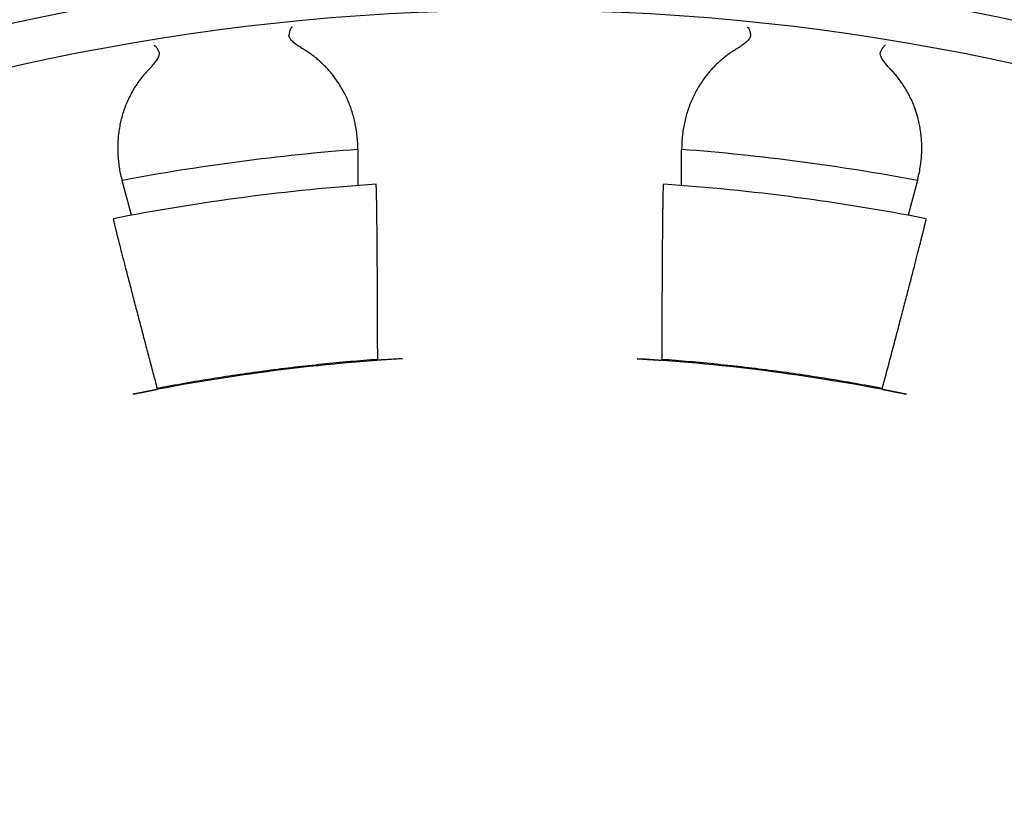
# Model space of a CAD drawing. Header units: millimetres. Extents: x 8 to 399, y 12 to 198.
# Tile 25 of 51: x 208.83 to 216.97, y 186.45 to 192.9. Entities that reach past the tile are written whole.
import ezdxf

# ---------------------------------------------------------------- set-up
doc = ezdxf.new("R2010")
doc.units = ezdxf.units.MM

msp = doc.modelspace()

# ---------------------------------------------------------------- linework, layer by layer
at = {"color": 7, "linetype": 'Continuous', "lineweight": 30}
for p, q in [((211.624, 191.832), (211.6239, 191.8418)), ((211.624, 191.832), (211.624, 191.5336)), ((214.3011, 191.8418), (214.301, 191.832)), ((214.301, 191.5336), (214.301, 191.832)), ((209.672, 191.5848), (209.6744, 191.5753)), ((209.7515, 191.2878), (209.6744, 191.5753)), ((216.2506, 191.5753), (216.1735, 191.2878)), ((216.2506, 191.5753), (216.2531, 191.5848)), ((211.794, 190.0913), (211.7882, 190.0972)), ((214.1369, 190.0972), (214.131, 190.0913)), ((209.9649, 189.8572), (209.9608, 189.8499)), ((215.9643, 189.8499), (215.9602, 189.8572))]:
    msp.add_line(p, q, dxfattribs=at)
for centre, radius, start, end in [((212.9625, 174.1325), 19.2, 91.79078, 88.20922), ((212.9625, 174.1325), 18.85, 91.82405, 88.17595), ((212.9625, 174.1325), 17.75, 94.32469, 100.67531), ((212.9625, 174.1325), 17.75, 79.32469, 85.67531), ((212.9625, 174.0849), 17.5, 93.89175, 101.0678), ((212.9625, 174.0849), 17.5, 78.9322, 86.10825), ((212.9625, 174.1325), 16, 93.47545, 101.52455), ((212.9625, 174.1325), 16, 78.47545, 86.52455)]:
    msp.add_arc(centre, radius, start, end, dxfattribs=at)
for points, knots in [([(211.0808, 192.8413), (211.0805, 192.8413), (211.0799, 192.8412), (211.0788, 192.8408), (211.0774, 192.8402), (211.0754, 192.8389), (211.0727, 192.8365), (211.0695, 192.8321), (211.0667, 192.8269), (211.0646, 192.8221), (211.0633, 192.8186), (211.0621, 192.815), (211.0609, 192.8112), (211.0599, 192.8074), (211.0584, 192.8011), (211.0566, 192.7923), (211.0555, 192.7838), (211.055, 192.7798)], [0, 0, 0, 0, 0.023902, 0.058221, 0.102958, 0.158112, 0.247844, 0.356086, 0.48283, 0.534327, 0.584294, 0.632733, 0.679644, 0.725028, 0.768887, 0.891279, 1, 1, 1, 1]), ([(214.8443, 192.8413), (214.8445, 192.8413), (214.8451, 192.8412), (214.8462, 192.8408), (214.8477, 192.8402), (214.8494, 192.8391), (214.8515, 192.8373), (214.8538, 192.8345), (214.8563, 192.8306), (214.8595, 192.8245), (214.8629, 192.8156), (214.8661, 192.8041), (214.8685, 192.7923), (214.8695, 192.7838), (214.8701, 192.7798)], [0, 0, 0, 0, 0.023924, 0.05826, 0.103009, 0.15817, 0.223742, 0.299725, 0.386116, 0.482914, 0.632748, 0.768856, 0.891262, 1, 1, 1, 1]), ([(211.1755, 192.6592), (211.1649, 192.6658), (211.1437, 192.6789), (211.1186, 192.6964), (211.0994, 192.7111), (211.0857, 192.7228), (211.0735, 192.7352), (211.0643, 192.7471), (211.0581, 192.7584), (211.0545, 192.7688), (211.0548, 192.7761), (211.0549, 192.7798)], [0, 0, 0, 0, 0.197327, 0.394588, 0.494309, 0.594313, 0.69393, 0.79312, 0.861531, 0.929801, 1, 1, 1, 1]), ([(214.8701, 192.7798), (214.8702, 192.7762), (214.8705, 192.7689), (214.8672, 192.7591), (214.8627, 192.7506), (214.8561, 192.7408), (214.8459, 192.7293), (214.8319, 192.7163), (214.8168, 192.7042), (214.7981, 192.6905), (214.7758, 192.6754), (214.7583, 192.6646), (214.7495, 192.6592)], [0, 0, 0, 0, 0.068432, 0.139772, 0.192619, 0.245497, 0.353704, 0.460468, 0.567385, 0.674275, 0.837125, 1, 1, 1, 1]), ([(209.938, 192.6908), (209.9382, 192.6909), (209.9388, 192.6909), (209.94, 192.6909), (209.9415, 192.6906), (209.9435, 192.69), (209.946, 192.6888), (209.9489, 192.6868), (209.9524, 192.6837), (209.9571, 192.6785), (209.9627, 192.6709), (209.9686, 192.6606), (209.974, 192.6497), (209.9773, 192.6418), (209.9788, 192.6381)], [0, 0, 0, 0, 0.0239238, 0.0582601, 0.103009, 0.15817, 0.2237422, 0.2997246, 0.3861157, 0.4829136, 0.6327485, 0.7688563, 0.8912618, 1, 1, 1, 1]), ([(215.9871, 192.6908), (215.9868, 192.6909), (215.9862, 192.6909), (215.9851, 192.6909), (215.9835, 192.6906), (215.9812, 192.6899), (215.9781, 192.6882), (215.9738, 192.6849), (215.9698, 192.6806), (215.9665, 192.6764), (215.9643, 192.6734), (215.9622, 192.6703), (215.9601, 192.6669), (215.9581, 192.6635), (215.955, 192.6578), (215.951, 192.6497), (215.9478, 192.6418), (215.9462, 192.6381)], [0, 0, 0, 0, 0.023902, 0.058221, 0.102958, 0.158112, 0.247845, 0.356086, 0.48283, 0.534327, 0.584294, 0.632733, 0.679644, 0.725028, 0.768887, 0.891279, 1, 1, 1, 1]), ([(209.9788, 192.6381), (209.9799, 192.6347), (209.9821, 192.6277), (209.9814, 192.6174), (209.9793, 192.608), (209.9754, 192.5968), (209.9685, 192.5831), (209.9583, 192.567), (209.9469, 192.5513), (209.9324, 192.5333), (209.9147, 192.5129), (209.9006, 192.4979), (209.8935, 192.4905)], [0, 0, 0, 0, 0.068432, 0.139772, 0.192619, 0.245497, 0.353704, 0.460468, 0.567385, 0.674275, 0.837125, 1, 1, 1, 1]), ([(211.6239, 191.8418), (211.6235, 191.8613), (211.6226, 191.9002), (211.6171, 191.9584), (211.6086, 192.0163), (211.5973, 192.0703), (211.584, 192.1205), (211.5693, 192.167), (211.5521, 192.213), (211.5325, 192.2584), (211.5098, 192.3043), (211.4836, 192.3505), (211.4538, 192.3968), (211.4233, 192.4385), (211.393, 192.4756), (211.3634, 192.5084), (211.3319, 192.5401), (211.3005, 192.5687), (211.2698, 192.5942), (211.2399, 192.617), (211.2088, 192.6389), (211.1868, 192.6526), (211.1758, 192.6594)], [0, 0, 0, 0, 0.063602, 0.127256, 0.190906, 0.254504, 0.306882, 0.359314, 0.411759, 0.464181, 0.516549, 0.573171, 0.629821, 0.686436, 0.729883, 0.773369, 0.816848, 0.860287, 0.8951, 0.929913, 0.964957, 1, 1, 1, 1]), ([(214.7492, 192.6594), (214.7364, 192.6514), (214.7108, 192.6353), (214.6746, 192.6093), (214.6403, 192.5821), (214.6074, 192.5534), (214.5761, 192.5233), (214.5464, 192.4919), (214.5186, 192.4595), (214.4902, 192.4232), (214.4618, 192.3827), (214.4341, 192.338), (214.4091, 192.2924), (214.3867, 192.2456), (214.3668, 192.1976), (214.3495, 192.1485), (214.3349, 192.0988), (214.3229, 192.0485), (214.3134, 191.9976), (214.3066, 191.9459), (214.3022, 191.894), (214.3015, 191.8592), (214.3011, 191.8418)], [0, 0, 0, 0, 0.040959, 0.081967, 0.122983, 0.163954, 0.206281, 0.248644, 0.291013, 0.333348, 0.387531, 0.441767, 0.49601, 0.550205, 0.605915, 0.661667, 0.717424, 0.77314, 0.829708, 0.886277, 0.943138, 1, 1, 1, 1]), ([(216.0315, 192.4905), (216.0229, 192.4995), (216.0058, 192.5177), (215.9861, 192.5411), (215.9714, 192.5603), (215.9612, 192.5751), (215.9526, 192.5902), (215.9468, 192.6042), (215.9437, 192.6166), (215.943, 192.6276), (215.9451, 192.6346), (215.9462, 192.6381)], [0, 0, 0, 0, 0.197327, 0.3945877, 0.4943087, 0.5943134, 0.6939301, 0.7931201, 0.8615311, 0.9298014, 1, 1, 1, 1]), ([(209.8932, 192.4906), (209.8829, 192.4795), (209.8623, 192.4573), (209.8342, 192.4229), (209.808, 192.3877), (209.7837, 192.3515), (209.7613, 192.3143), (209.7407, 192.2762), (209.7222, 192.2377), (209.7042, 192.1953), (209.6872, 192.1489), (209.672, 192.0986), (209.6597, 192.048), (209.6502, 191.997), (209.6434, 191.9455), (209.6394, 191.8936), (209.6381, 191.8419), (209.6395, 191.7901), (209.6436, 191.7385), (209.6503, 191.6868), (209.6595, 191.6355), (209.6678, 191.6017), (209.672, 191.5848)], [0, 0, 0, 0, 0.040959, 0.081967, 0.122983, 0.163954, 0.206281, 0.248644, 0.291013, 0.333348, 0.387531, 0.441767, 0.49601, 0.550205, 0.605915, 0.661667, 0.717424, 0.77314, 0.829708, 0.886277, 0.943138, 1, 1, 1, 1]), ([(216.2531, 191.5848), (216.2577, 191.6037), (216.2669, 191.6416), (216.2766, 191.6992), (216.2834, 191.7573), (216.2865, 191.8124), (216.2866, 191.8644), (216.2844, 191.9131), (216.2797, 191.962), (216.2725, 192.0109), (216.2625, 192.0611), (216.2492, 192.1125), (216.2323, 192.165), (216.2137, 192.2131), (216.194, 192.2568), (216.1739, 192.2961), (216.1517, 192.3349), (216.1288, 192.3706), (216.1057, 192.4033), (216.0828, 192.433), (216.0583, 192.4622), (216.0406, 192.4811), (216.0318, 192.4906)], [0, 0, 0, 0, 0.063602, 0.127256, 0.190906, 0.254504, 0.306882, 0.359314, 0.411759, 0.464181, 0.516549, 0.573171, 0.629821, 0.686436, 0.729883, 0.773369, 0.816848, 0.860287, 0.8951, 0.929913, 0.964957, 1, 1, 1, 1]), ([(211.7882, 190.0972), (211.7881, 190.1238), (211.788, 190.177), (211.7878, 190.2554), (211.7876, 190.3327), (211.7874, 190.4093), (211.7871, 190.4851), (211.7868, 190.5599), (211.7865, 190.6329), (211.7861, 190.7031), (211.7858, 190.7707), (211.7854, 190.8355), (211.785, 190.8981), (211.7846, 190.9588), (211.7842, 191.0177), (211.7838, 191.0744), (211.7833, 191.1283), (211.7828, 191.1787), (211.7823, 191.2258), (211.7818, 191.2694), (211.7813, 191.3101), (211.7808, 191.3481), (211.7803, 191.3832), (211.7797, 191.4153), (211.7791, 191.4439), (211.7786, 191.4674), (211.7781, 191.4865), (211.7776, 191.5018), (211.7772, 191.5148), (211.7767, 191.5256), (211.7762, 191.5341), (211.7757, 191.5401), (211.7752, 191.5439), (211.7749, 191.5443), (211.7748, 191.5445)], [0, 0, 0, 0, 0.032267, 0.064561, 0.096856, 0.129122, 0.162324, 0.195556, 0.228789, 0.261991, 0.294258, 0.326553, 0.358848, 0.391116, 0.424324, 0.457562, 0.4908, 0.524008, 0.556215, 0.58845, 0.620686, 0.652893, 0.686039, 0.719216, 0.752392, 0.785539, 0.812079, 0.838636, 0.865192, 0.891733, 0.918791, 0.945867, 0.972942, 1, 1, 1, 1]), ([(214.1503, 191.5445), (214.1501, 191.5442), (214.1497, 191.5436), (214.1491, 191.5382), (214.1485, 191.5297), (214.148, 191.5176), (214.1474, 191.5019), (214.1468, 191.4824), (214.1462, 191.4594), (214.1457, 191.4331), (214.1451, 191.4038), (214.1446, 191.3715), (214.1441, 191.3361), (214.1435, 191.2973), (214.143, 191.2549), (214.1425, 191.209), (214.142, 191.1601), (214.1416, 191.1087), (214.1411, 191.055), (214.1407, 190.9993), (214.1403, 190.941), (214.1399, 190.8797), (214.1395, 190.8155), (214.1391, 190.7483), (214.1388, 190.679), (214.1385, 190.6121), (214.1382, 190.5481), (214.138, 190.4874), (214.1377, 190.4257), (214.1375, 190.3625), (214.1373, 190.2978), (214.1372, 190.2318), (214.137, 190.165), (214.1369, 190.1198), (214.1369, 190.0972)], [0, 0, 0, 0, 0.03213, 0.064287, 0.096444, 0.128574, 0.161637, 0.19473, 0.227823, 0.260886, 0.293016, 0.325173, 0.35733, 0.389459, 0.42252, 0.455612, 0.488703, 0.521764, 0.553917, 0.586098, 0.618278, 0.650431, 0.683514, 0.716627, 0.74974, 0.782823, 0.809696, 0.836585, 0.863474, 0.890347, 0.917751, 0.945173, 0.972595, 1, 1, 1, 1]), ([(209.603, 191.2594), (209.6029, 191.2591), (209.6027, 191.2583), (209.6035, 191.253), (209.6052, 191.2447), (209.6078, 191.2328), (209.6113, 191.2174), (209.6158, 191.1985), (209.6212, 191.1761), (209.6274, 191.1506), (209.6345, 191.1221), (209.6423, 191.0908), (209.651, 191.0565), (209.6605, 191.0188), (209.671, 190.9778), (209.6824, 190.9333), (209.6946, 190.8859), (209.7074, 190.8362), (209.7209, 190.7842), (209.7349, 190.7303), (209.7496, 190.6739), (209.765, 190.6146), (209.7813, 190.5525), (209.7983, 190.4875), (209.8159, 190.4204), (209.833, 190.3557), (209.8493, 190.2937), (209.8648, 190.235), (209.8806, 190.1752), (209.8968, 190.114), (209.9133, 190.0514), (209.9303, 189.9875), (209.9474, 189.9228), (209.9591, 189.879), (209.9649, 189.8572)], [0, 0, 0, 0, 0.032118, 0.064264, 0.096411, 0.128529, 0.16158, 0.194662, 0.227744, 0.260795, 0.292914, 0.32506, 0.357206, 0.389324, 0.422373, 0.455453, 0.488533, 0.521583, 0.553725, 0.585895, 0.618065, 0.650207, 0.683279, 0.716381, 0.749483, 0.782555, 0.80946, 0.836381, 0.863303, 0.890208, 0.917648, 0.945104, 0.972561, 1, 1, 1, 1]), ([(215.9602, 189.8572), (215.967, 189.8828), (215.9806, 189.9343), (216.0008, 190.0101), (216.0206, 190.0848), (216.0402, 190.1589), (216.0595, 190.2322), (216.0786, 190.3046), (216.0972, 190.3751), (216.1151, 190.4431), (216.1322, 190.5085), (216.1486, 190.5712), (216.1645, 190.6317), (216.1798, 190.6906), (216.1946, 190.7475), (216.2089, 190.8025), (216.2224, 190.8547), (216.235, 190.9036), (216.2467, 190.9491), (216.2575, 190.9915), (216.2676, 191.0309), (216.2769, 191.0678), (216.2855, 191.1019), (216.2933, 191.133), (216.3001, 191.1609), (216.3057, 191.1838), (216.3102, 191.2023), (216.3137, 191.2173), (216.3166, 191.23), (216.319, 191.2406), (216.3207, 191.2489), (216.3218, 191.2548), (216.3223, 191.2586), (216.3221, 191.2592), (216.322, 191.2594)], [0, 0, 0, 0, 0.032259, 0.064545, 0.096831, 0.12909, 0.162283, 0.195507, 0.228731, 0.261925, 0.294184, 0.326471, 0.358758, 0.391017, 0.424217, 0.457447, 0.490677, 0.523876, 0.556074, 0.5883, 0.620526, 0.652724, 0.685861, 0.719028, 0.752195, 0.785332, 0.811897, 0.838479, 0.86506, 0.891626, 0.918711, 0.945813, 0.972915, 1, 1, 1, 1]), ([(211.7882, 190.0972), (211.7119, 190.0913), (211.5592, 190.0794), (211.3307, 190.0574), (211.1024, 190.0325), (210.8743, 190.0041), (210.6463, 189.9724), (210.4186, 189.9374), (210.1914, 189.8994), (210.0404, 189.8712), (209.9649, 189.8572)], [0, 0, 0, 0, 0.124787, 0.249587, 0.374387, 0.499174, 0.624374, 0.749587, 0.8748, 1, 1, 1, 1]), ([(211.9926, 190.1031), (211.9852, 190.1026), (211.9703, 190.1017), (211.9483, 190.1004), (211.9268, 190.099), (211.9062, 190.0978), (211.8867, 190.0965), (211.8685, 190.0954), (211.8519, 190.0944), (211.8371, 190.0935), (211.8242, 190.0927), (211.8134, 190.0921), (211.8049, 190.0916), (211.7987, 190.0913), (211.7949, 190.0912), (211.7943, 190.0913), (211.794, 190.0913)], [0, 0, 0, 0, 0.07151, 0.143247, 0.214756, 0.286274, 0.358022, 0.42954, 0.500917, 0.572521, 0.6439, 0.715454, 0.787235, 0.858792, 0.929395, 1, 1, 1, 1]), ([(213.9324, 190.1031), (213.9399, 190.1026), (213.9547, 190.1017), (213.9768, 190.1004), (213.9982, 190.099), (214.0188, 190.0978), (214.0384, 190.0965), (214.0566, 190.0954), (214.0732, 190.0944), (214.088, 190.0935), (214.1009, 190.0927), (214.1116, 190.0921), (214.1202, 190.0916), (214.1263, 190.0913), (214.1302, 190.0912), (214.1307, 190.0913), (214.131, 190.0913)], [0, 0, 0, 0, 0.0715105, 0.1432478, 0.2147565, 0.2862751, 0.3580225, 0.429541, 0.5009183, 0.5725229, 0.643902, 0.7154563, 0.7872367, 0.8587943, 0.9293967, 1, 1, 1, 1]), ([(215.9602, 189.8572), (215.8849, 189.8712), (215.7344, 189.8992), (215.5079, 189.9372), (215.281, 189.9721), (215.0533, 190.0038), (214.8249, 190.0322), (214.5959, 190.0573), (214.3665, 190.0793), (214.2134, 190.0912), (214.1369, 190.0972)], [0, 0, 0, 0, 0.124787, 0.249587, 0.374387, 0.499174, 0.624374, 0.749587, 0.8748, 1, 1, 1, 1]), ([(209.7659, 189.8099), (209.7713, 189.811), (209.7821, 189.8132), (209.7983, 189.8165), (209.8145, 189.8198), (209.8303, 189.823), (209.8455, 189.8261), (209.8601, 189.8291), (209.8742, 189.8319), (209.8876, 189.8346), (209.8999, 189.8371), (209.9113, 189.8394), (209.9217, 189.8415), (209.931, 189.8434), (209.9391, 189.8451), (209.946, 189.8465), (209.9517, 189.8477), (209.9565, 189.8488), (209.96, 189.8496), (209.9605, 189.8498), (209.9608, 189.8499)], [0, 0, 0, 0, 0.052924, 0.105849, 0.160306, 0.214764, 0.26769, 0.320617, 0.375087, 0.429557, 0.482385, 0.535213, 0.589569, 0.643925, 0.696891, 0.749858, 0.804341, 0.858824, 0.928991, 1, 1, 1, 1]), ([(215.9643, 189.8499), (215.9644, 189.8499), (215.9647, 189.8497), (215.9669, 189.8492), (215.9705, 189.8484), (215.9754, 189.8473), (215.9816, 189.846), (215.9891, 189.8444), (215.9979, 189.8426), (216.0078, 189.8406), (216.0187, 189.8384), (216.0306, 189.836), (216.0436, 189.8334), (216.0573, 189.8306), (216.0717, 189.8277), (216.0866, 189.8247), (216.1021, 189.8215), (216.1195, 189.818), (216.1385, 189.8141), (216.1522, 189.8114), (216.1591, 189.8099)], [0, 0, 0, 0, 0.053584, 0.107167, 0.162297, 0.217426, 0.271015, 0.324603, 0.37977, 0.434936, 0.488148, 0.54136, 0.596137, 0.650915, 0.703799, 0.756684, 0.811107, 0.86553, 0.932391, 1, 1, 1, 1])]:
    msp.add_open_spline(points, degree=3, knots=knots, dxfattribs=at)

doc.saveas('drawing.dxf')
